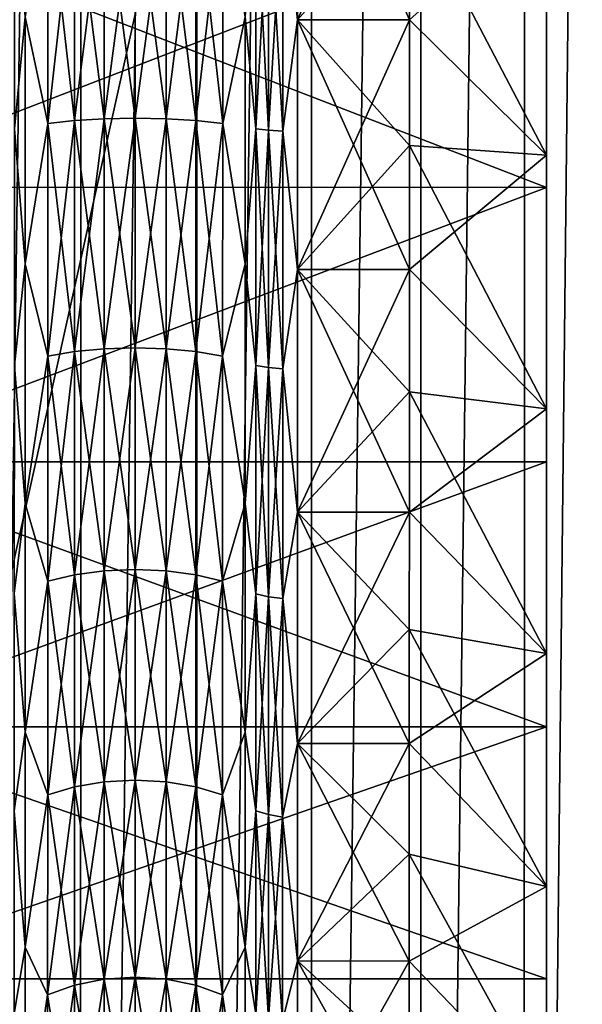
# Model space of a CAD drawing. Header units: metres. Extents: x -205 to 205, y -104 to 104.
# Tile 104 of 256: x -168 to -164, y -9 to -2. Entities that reach past the tile are written whole.
import ezdxf

# ---------------------------------------------------------------- set-up
doc = ezdxf.new("R2010")
doc.units = ezdxf.units.M
doc.layers.add('solid_01_2-CONSUMER_EHM_BOX_SW0001', color=7, linetype='CONTINUOUS')

msp = doc.modelspace()

# ---------------------------------------------------------------- linework, layer by layer
at = {"layer": 'solid_01_2-CONSUMER_EHM_BOX_SW0001'}
for points in [[(-200.010849, -74.958488), (-200.010773, 75.041512), (-0.010778, 75.04142)], [(-0.010849, -74.95858), (-200.010849, -74.958488), (-0.010778, 75.04142)], [(-173.512405, -37.4473, 108.5), (-88.501671, 37.540531, 108.5), (-173.501678, 37.5527, 108.5)], [(-173.512405, -37.4473, 108.5), (-88.512413, -37.459469, 108.5), (-88.501671, 37.540531, 108.5)], [(-163.784042, 32.229504, 63.099998), (-164.473282, -31.624537, 63.099998), (-164.464203, 31.727352, 63.099998)], [(-163.784042, 32.229504, 63.099998), (-163.793259, -32.126884, 63.099998), (-164.473282, -31.624537, 63.099998)], [(-164.464203, 31.727352, 63.099998), (-165.226944, -31.224806, 63.099998), (-165.217987, 31.327837, 63.099998)], [(-164.464203, 31.727352, 63.099998), (-164.473282, -31.624537, 63.099998), (-165.226944, -31.224806, 63.099998)], [(-165.217987, 31.327837, 63.099998), (-166.025009, -30.944571, 63.099998), (-166.016129, 31.047831, 63.099998)], [(-165.217987, 31.327837, 63.099998), (-165.226944, -31.224806, 63.099998), (-166.025009, -30.944571, 63.099998)], [(-166.016129, 31.047831, 63.099998), (-166.862091, -30.783798, 63.099998), (-166.853256, 30.887297, 63.099998)], [(-166.016129, 31.047831, 63.099998), (-166.025009, -30.944571, 63.099998), (-166.862091, -30.783798, 63.099998)], [(-167.699509, 30.854471, 63.099998), (-168.554428, -30.842594, 63.099998), (-168.545578, 30.946577, 63.099998)], [(-167.699509, 30.854471, 63.099998), (-167.708328, -30.750729, 63.099998), (-168.554428, -30.842594, 63.099998)], [(-166.853256, 30.887297, 63.099998), (-166.862091, -30.783798, 63.099998), (-167.708328, -30.750729, 63.099998)], [(-166.853256, 30.887297, 63.099998), (-167.708328, -30.750729, 63.099998), (-167.699509, 30.854471, 63.099998)], [(-162.804398, 18.551168, 6), (-171.004395, 18.552343, 6), (-171.009689, -18.447657, 6)], [(-162.804398, 18.551168, 6), (-171.009689, -18.447657, 6), (-162.809692, -18.44883, 6)], [(-164.30603, 7.062041, 8.247596), (-164.30777, -5.025198, 7.543641), (-164.30632, 5.127973, 7.543643)], [(-164.3069, 1.002058, 8.177666), (-164.30777, -5.025198, 7.543641), (-164.30603, 7.062041, 8.247596)], [(-164.308044, -6.959272, 40.752403), (-164.30632, 5.127966, 41.45636), (-164.30777, -5.025204, 41.456356)], [(-164.307175, -0.899289, 40.822334), (-164.30632, 5.127966, 41.45636), (-164.308044, -6.959272, 40.752403)], [(-164.30632, 5.127973, 7.543643), (-164.30777, -5.025198, 7.543641), (-164.30748, -3.022337, 7.068934)], [(-164.30777, -5.025204, 41.456356), (-164.30632, 5.127966, 41.45636), (-164.306595, 3.125105, 41.931065)], [(-164.30632, 5.127973, 7.543643), (-164.30748, -3.022337, 7.068934), (-164.306595, 3.125109, 7.068935)], [(-164.30777, -5.025204, 41.456356), (-164.306595, 3.125105, 41.931065), (-164.30748, -3.022341, 41.931065)], [(-164.306595, 3.125109, 7.068935), (-164.30748, -3.022337, 7.068934), (-164.30719, -0.977789, 6.829945)], [(-164.30748, -3.022341, 41.931065), (-164.306595, 3.125105, 41.931065), (-164.3069, 1.080558, 42.170055)], [(-164.30748, -3.022341, 41.931065), (-164.3069, 1.080558, 42.170055), (-164.30719, -0.977789, 42.170055)], [(-164.3069, 1.002058, 8.177666), (-164.307175, -0.899289, 8.177666), (-164.30777, -5.025198, 7.543641)], [(-166.230743, -0.840179, 39.812283), (-166.122772, 0.051644, 39.849998), (-166.123032, -1.798594, 39.738083)], [(-166.230743, -0.840179, 9.187718), (-166.123032, -1.798594, 9.261919), (-166.122772, 0.051644, 9.15)], [(-166.123032, -1.798594, 39.738083), (-166.122772, 0.051644, 39.849998), (-165.307312, -1.798713, 39.738079)], [(-165.307037, 0.051527, 9.15), (-166.122772, 0.051644, 9.15), (-166.123032, -1.798594, 9.261919)], [(-165.307175, -0.875284, 9.178005), (-165.307037, 0.051527, 9.15), (-166.123032, -1.798594, 9.261919)], [(-166.122772, 0.051644, 39.849998), (-165.307175, -0.875284, 39.821995), (-165.307312, -1.798713, 39.738079)], [(-168.187988, -0.834617, 39.721588), (-168.109558, -1.776924, 39.561954), (-168.188232, -2.595741, 39.515743)], [(-168.188232, -2.595741, 9.484258), (-168.109558, -1.776924, 9.438045), (-168.187988, -0.834617, 9.278412)], [(-168.109558, -1.776924, 39.561954), (-167.944427, -0.821168, 39.490089), (-167.944672, -2.555508, 39.287376)], [(-167.944672, -2.555508, 9.712626), (-167.944427, -0.821168, 9.50991), (-168.109558, -1.776924, 9.438045)], [(-167.749222, -0.814341, 9.627611), (-167.944427, -0.821168, 9.50991), (-167.944672, -2.555508, 9.712626)], [(-167.749481, -2.535063, 9.828734), (-167.749222, -0.814341, 9.627611), (-167.944672, -2.555508, 9.712626)], [(-167.749481, -2.535063, 39.171265), (-167.944672, -2.555508, 39.287376), (-167.944427, -0.821168, 39.490089)], [(-167.749222, -0.814341, 39.372391), (-167.749481, -2.535063, 39.171265), (-167.944427, -0.821168, 39.490089)], [(-167.533188, -0.810129, 9.700466), (-167.749222, -0.814341, 9.627611), (-167.749481, -2.535063, 9.828734)], [(-167.533432, -2.522421, 9.900604), (-167.533188, -0.810129, 9.700466), (-167.749481, -2.535063, 9.828734)], [(-167.533432, -2.522421, 39.099396), (-167.749481, -2.535063, 39.171265), (-167.749222, -0.814341, 39.372391)], [(-167.533188, -0.810129, 39.299534), (-167.533432, -2.522421, 39.099396), (-167.749222, -0.814341, 39.372391)], [(-167.306473, -0.80873, 9.725039), (-167.533188, -0.810129, 9.700466), (-167.533432, -2.522421, 9.900604)], [(-167.306717, -2.518179, 9.924845), (-167.306473, -0.80873, 9.725039), (-167.533432, -2.522421, 9.900604)], [(-167.306717, -2.518179, 39.075153), (-167.533432, -2.522421, 39.099396), (-167.533188, -0.810129, 39.299534)], [(-167.306473, -0.80873, 39.27496), (-167.306717, -2.518179, 39.075153), (-167.533188, -0.810129, 39.299534)], [(-167.080048, -2.522537, 39.099686), (-167.306717, -2.518179, 39.075153), (-167.306473, -0.80873, 39.27496)], [(-167.079803, -0.810211, 9.700171), (-167.306473, -0.80873, 9.725039), (-167.306717, -2.518179, 9.924845)], [(-167.080048, -2.522537, 9.900313), (-167.079803, -0.810211, 9.700171), (-167.306717, -2.518179, 9.924845)], [(-167.079803, -0.810211, 39.299828), (-167.080048, -2.522537, 39.099686), (-167.306473, -0.80873, 39.27496)], [(-166.864105, -2.53529, 39.171833), (-167.080048, -2.522537, 39.099686), (-167.079803, -0.810211, 39.299828)], [(-166.863861, -0.814501, 9.627034), (-167.079803, -0.810211, 9.700171), (-167.080048, -2.522537, 9.900313)], [(-166.864105, -2.53529, 9.828166), (-166.863861, -0.814501, 9.627034), (-167.080048, -2.522537, 9.900313)], [(-166.863861, -0.814501, 39.372967), (-166.864105, -2.53529, 39.171833), (-167.079803, -0.810211, 39.299828)], [(-166.669067, -2.555835, 39.288193), (-166.864105, -2.53529, 39.171833), (-166.863861, -0.814501, 39.372967)], [(-166.668823, -0.821399, 9.50908), (-166.863861, -0.814501, 9.627034), (-166.864105, -2.53529, 9.828166)], [(-166.669067, -2.555835, 9.711806), (-166.668823, -0.821399, 9.50908), (-166.864105, -2.53529, 9.828166)], [(-166.668823, -0.821399, 39.490921), (-166.669067, -2.555835, 39.288193), (-166.863861, -0.814501, 39.372967)], [(-166.669067, -2.555835, 9.711806), (-166.505051, -1.777154, 9.438045), (-166.668823, -0.821399, 9.50908)], [(-166.668823, -0.821399, 39.490921), (-166.505051, -1.777154, 39.561954), (-166.669067, -2.555835, 39.288193)], [(-166.426773, -2.59597, 9.484388), (-166.426529, -0.834861, 9.278544), (-166.505051, -1.777154, 9.438045)], [(-166.505051, -1.777154, 39.561954), (-166.426529, -0.834861, 39.721455), (-166.426773, -2.59597, 39.515614)], [(-166.333603, -0.838141, 9.222456), (-166.426529, -0.834861, 9.278544), (-166.426773, -2.59597, 9.484388)], [(-166.333847, -2.605739, 39.570942), (-166.426773, -2.59597, 39.515614), (-166.426529, -0.834861, 39.721455)], [(-166.333847, -2.605739, 9.429058), (-166.333603, -0.838141, 9.222456), (-166.426773, -2.59597, 9.484388)], [(-166.333603, -0.838141, 39.777546), (-166.333847, -2.605739, 39.570942), (-166.426529, -0.834861, 39.721455)], [(-166.230743, -0.840179, 9.187718), (-166.333603, -0.838141, 9.222456), (-166.333847, -2.605739, 9.429058)], [(-166.230988, -2.611796, 39.605209), (-166.333847, -2.605739, 39.570942), (-166.333603, -0.838141, 39.777546)], [(-166.230988, -2.611796, 9.394791), (-166.230743, -0.840179, 9.187718), (-166.333847, -2.605739, 9.429058)], [(-166.230743, -0.840179, 39.812283), (-166.230988, -2.611796, 39.605209), (-166.333603, -0.838141, 39.777546)], [(-166.230743, -0.840179, 39.812283), (-166.123032, -1.798594, 39.738083), (-166.230988, -2.611796, 39.605209)], [(-166.230988, -2.611796, 9.394791), (-166.123032, -1.798594, 9.261919), (-166.230743, -0.840179, 9.187718)], [(-165.307312, -1.798713, 9.261919), (-165.307175, -0.875284, 9.178005), (-166.123032, -1.798594, 9.261919)], [(-165.307312, -1.798713, 9.261919), (-164.307175, -0.899289, 8.177666), (-165.307175, -0.875284, 9.178005)], [(-165.307312, -1.798713, 39.738079), (-165.307175, -0.875284, 39.821995), (-164.307449, -2.78778, 40.601601)], [(-165.307312, -1.798713, 9.261919), (-164.307449, -2.78778, 8.3984), (-164.307175, -0.899289, 8.177666)], [(-165.307175, -0.875284, 39.821995), (-164.307175, -0.899289, 40.822334), (-164.307449, -2.78778, 40.601601)], [(-164.307175, -0.899289, 8.177666), (-164.308044, -6.959265, 8.247592), (-164.30777, -5.025198, 7.543641)], [(-164.307175, -0.899289, 8.177666), (-164.307449, -2.78778, 8.3984), (-164.308044, -6.959265, 8.247592)], [(-164.307449, -2.78778, 40.601601), (-164.307175, -0.899289, 40.822334), (-164.308044, -6.959272, 40.752403)], [(-164.30719, -0.977789, 42.170055), (-169.592041, -0.977023, 42.170055), (-169.592331, -3.021432, 41.931099)], [(-164.30748, -3.022337, 7.068934), (-169.592331, -3.021432, 7.068903), (-169.592041, -0.977023, 6.829946)], [(-164.30748, -3.022341, 41.931065), (-164.30719, -0.977789, 42.170055), (-169.592331, -3.021432, 41.931099)], [(-164.30719, -0.977789, 6.829945), (-164.30748, -3.022337, 7.068934), (-169.592041, -0.977023, 6.829946)], [(-168.188232, -2.595741, 39.515743), (-168.109558, -1.776924, 39.561954), (-168.109802, -3.579108, 39.231693)], [(-168.188232, -2.595741, 9.484258), (-168.109802, -3.579108, 9.768307), (-168.109558, -1.776924, 9.438045)], [(-168.109802, -3.579108, 39.231693), (-168.109558, -1.776924, 39.561954), (-167.944672, -2.555508, 39.287376)], [(-167.944672, -2.555508, 9.712626), (-168.109558, -1.776924, 9.438045), (-168.109802, -3.579108, 9.768307)], [(-166.669067, -2.555835, 9.711806), (-166.50531, -3.579337, 9.768307), (-166.505051, -1.777154, 9.438045)], [(-166.669067, -2.555835, 39.288193), (-166.505051, -1.777154, 39.561954), (-166.50531, -3.579337, 39.231693)], [(-166.426773, -2.59597, 9.484388), (-166.505051, -1.777154, 9.438045), (-166.50531, -3.579337, 9.768307)], [(-166.50531, -3.579337, 39.231693), (-166.505051, -1.777154, 39.561954), (-166.426773, -2.59597, 39.515614)], [(-166.230988, -2.611796, 39.605209), (-166.123032, -1.798594, 39.738083), (-166.123291, -3.621851, 39.403957)], [(-166.230988, -2.611796, 9.394791), (-166.123291, -3.621851, 9.596043), (-166.123032, -1.798594, 9.261919)], [(-166.123291, -3.621851, 39.403957), (-166.123032, -1.798594, 39.738083), (-165.307571, -3.621972, 39.403957)], [(-165.307312, -1.798713, 9.261919), (-166.123032, -1.798594, 9.261919), (-166.123291, -3.621851, 9.596043)], [(-165.307434, -2.71539, 9.401435), (-165.307312, -1.798713, 9.261919), (-166.123291, -3.621851, 9.596043)], [(-166.123032, -1.798594, 39.738083), (-165.307312, -1.798713, 39.738079), (-165.307434, -2.71539, 39.598564)], [(-166.123032, -1.798594, 39.738083), (-165.307434, -2.71539, 39.598564), (-165.307571, -3.621972, 39.403957)], [(-165.307434, -2.71539, 9.401435), (-164.307449, -2.78778, 8.3984), (-165.307312, -1.798713, 9.261919)], [(-165.307434, -2.71539, 39.598564), (-165.307312, -1.798713, 39.738079), (-164.307449, -2.78778, 40.601601)], [(-168.109802, -3.579108, 39.231693), (-167.944672, -2.555508, 39.287376), (-167.944916, -4.254587, 38.884686)], [(-167.944916, -4.254587, 10.115314), (-167.944672, -2.555508, 9.712626), (-168.109802, -3.579108, 9.768307)], [(-167.749481, -2.535063, 9.828734), (-167.944672, -2.555508, 9.712626), (-167.944916, -4.254587, 10.115314)], [(-167.74971, -4.220801, 10.228262), (-167.749481, -2.535063, 9.828734), (-167.944916, -4.254587, 10.115314)], [(-167.74971, -4.220801, 38.77174), (-167.944916, -4.254587, 38.884686), (-167.944672, -2.555508, 39.287376)], [(-167.749481, -2.535063, 39.171265), (-167.74971, -4.220801, 38.77174), (-167.944672, -2.555508, 39.287376)], [(-167.533432, -2.522421, 9.900604), (-167.749481, -2.535063, 9.828734), (-167.74971, -4.220801, 10.228262)], [(-167.533676, -4.199901, 10.298175), (-167.533432, -2.522421, 9.900604), (-167.74971, -4.220801, 10.228262)], [(-167.533676, -4.199901, 38.701824), (-167.74971, -4.220801, 38.77174), (-167.749481, -2.535063, 39.171265)], [(-167.533432, -2.522421, 39.099396), (-167.533676, -4.199901, 38.701824), (-167.749481, -2.535063, 39.171265)], [(-167.306717, -2.518179, 9.924845), (-167.533432, -2.522421, 9.900604), (-167.533676, -4.199901, 10.298175)], [(-167.306961, -4.192874, 10.321755), (-167.306717, -2.518179, 9.924845), (-167.533676, -4.199901, 10.298175)], [(-167.306961, -4.192874, 38.678246), (-167.533676, -4.199901, 38.701824), (-167.533432, -2.522421, 39.099396)], [(-167.306717, -2.518179, 39.075153), (-167.306961, -4.192874, 38.678246), (-167.533432, -2.522421, 39.099396)], [(-167.080292, -4.200051, 38.70211), (-167.306961, -4.192874, 38.678246), (-167.306717, -2.518179, 39.075153)], [(-167.080048, -2.522537, 9.900313), (-167.306717, -2.518179, 9.924845), (-167.306961, -4.192874, 10.321755)], [(-167.080292, -4.200051, 10.297892), (-167.080048, -2.522537, 9.900313), (-167.306961, -4.192874, 10.321755)], [(-167.080048, -2.522537, 39.099686), (-167.080292, -4.200051, 38.70211), (-167.306717, -2.518179, 39.075153)], [(-166.864349, -4.221093, 38.772293), (-167.080292, -4.200051, 38.70211), (-167.080048, -2.522537, 39.099686)], [(-166.864105, -2.53529, 9.828166), (-167.080048, -2.522537, 9.900313), (-167.080292, -4.200051, 10.297892)], [(-166.864349, -4.221093, 10.227709), (-166.864105, -2.53529, 9.828166), (-167.080292, -4.200051, 10.297892)], [(-166.864105, -2.53529, 39.171833), (-166.864349, -4.221093, 38.772293), (-167.080048, -2.522537, 39.099686)], [(-166.669312, -4.255008, 38.885483), (-166.864349, -4.221093, 38.772293), (-166.864105, -2.53529, 39.171833)], [(-166.669067, -2.555835, 9.711806), (-166.864105, -2.53529, 9.828166), (-166.864349, -4.221093, 10.227709)], [(-166.669312, -4.255008, 10.114517), (-166.669067, -2.555835, 9.711806), (-166.864349, -4.221093, 10.227709)], [(-166.669067, -2.555835, 39.288193), (-166.669312, -4.255008, 38.885483), (-166.864105, -2.53529, 39.171833)], [(-166.669312, -4.255008, 10.114517), (-166.50531, -3.579337, 9.768307), (-166.669067, -2.555835, 9.711806)], [(-166.669067, -2.555835, 39.288193), (-166.50531, -3.579337, 39.231693), (-166.669312, -4.255008, 38.885483)], [(-168.188232, -2.595741, 39.515743), (-168.109802, -3.579108, 39.231693), (-168.188477, -4.321059, 39.106834)], [(-168.188477, -4.321059, 9.893167), (-168.109802, -3.579108, 9.768307), (-168.188232, -2.595741, 9.484258)], [(-166.427017, -4.321273, 9.893292), (-166.426773, -2.59597, 9.484388), (-166.50531, -3.579337, 9.768307)], [(-166.50531, -3.579337, 39.231693), (-166.426773, -2.59597, 39.515614), (-166.427017, -4.321273, 39.106709)], [(-166.333847, -2.605739, 9.429058), (-166.426773, -2.59597, 9.484388), (-166.427017, -4.321273, 9.893292)], [(-166.334106, -4.3374, 39.16053), (-166.427017, -4.321273, 39.106709), (-166.426773, -2.59597, 39.515614)], [(-166.334106, -4.3374, 9.839469), (-166.333847, -2.605739, 9.429058), (-166.427017, -4.321273, 9.893292)], [(-166.333847, -2.605739, 39.570942), (-166.334106, -4.3374, 39.16053), (-166.426773, -2.59597, 39.515614)], [(-166.230988, -2.611796, 9.394791), (-166.333847, -2.605739, 9.429058), (-166.334106, -4.3374, 9.839469)], [(-166.231232, -4.347395, 39.193867), (-166.334106, -4.3374, 39.16053), (-166.333847, -2.605739, 39.570942)], [(-166.231232, -4.347395, 9.806135), (-166.230988, -2.611796, 9.394791), (-166.334106, -4.3374, 9.839469)], [(-166.230988, -2.611796, 39.605209), (-166.231232, -4.347395, 39.193867), (-166.333847, -2.605739, 39.570942)], [(-166.230988, -2.611796, 39.605209), (-166.123291, -3.621851, 39.403957), (-166.231232, -4.347395, 39.193867)], [(-166.231232, -4.347395, 9.806135), (-166.123291, -3.621851, 9.596043), (-166.230988, -2.611796, 9.394791)], [(-165.307571, -3.621972, 9.596045), (-165.307434, -2.71539, 9.401435), (-166.123291, -3.621851, 9.596043)], [(-165.307571, -3.621972, 9.596045), (-164.307449, -2.78778, 8.3984), (-165.307434, -2.71539, 9.401435)], [(-165.307571, -3.621972, 39.403957), (-165.307434, -2.71539, 39.598564), (-164.307709, -4.637874, 40.163116)], [(-165.307434, -2.71539, 39.598564), (-164.307449, -2.78778, 40.601601), (-164.307709, -4.637874, 40.163116)], [(-165.307571, -3.621972, 9.596045), (-164.307709, -4.637874, 8.836884), (-164.307449, -2.78778, 8.3984)], [(-164.307449, -2.78778, 40.601601), (-164.308044, -6.959272, 40.752403), (-164.308304, -8.798498, 39.828716)], [(-164.307709, -4.637874, 40.163116), (-164.307449, -2.78778, 40.601601), (-164.308304, -8.798498, 39.828716)], [(-164.307449, -2.78778, 8.3984), (-164.307709, -4.637874, 8.836884), (-164.308044, -6.959265, 8.247592)], [(-164.30748, -3.022341, 41.931065), (-169.592331, -3.021432, 41.931099), (-169.592621, -5.024276, 41.456413)], [(-164.30748, -3.022337, 7.068934), (-169.592621, -5.024276, 7.543586), (-169.592331, -3.021432, 7.068903)], [(-164.30748, -3.022337, 7.068934), (-164.30777, -5.025198, 7.543641), (-169.592621, -5.024276, 7.543586)], [(-164.30777, -5.025204, 41.456356), (-164.30748, -3.022341, 41.931065), (-169.592621, -5.024276, 41.456413)], [(-168.188477, -4.321059, 39.106834), (-168.109802, -3.579108, 39.231693), (-168.110062, -5.328342, 38.686611)], [(-168.188477, -4.321059, 9.893167), (-168.110062, -5.328342, 10.313391), (-168.109802, -3.579108, 9.768307)], [(-168.110062, -5.328342, 38.686611), (-168.109802, -3.579108, 39.231693), (-167.944916, -4.254587, 38.884686)], [(-167.944916, -4.254587, 10.115314), (-168.109802, -3.579108, 9.768307), (-168.110062, -5.328342, 10.313391)], [(-166.669312, -4.255008, 10.114517), (-166.505554, -5.328572, 10.313391), (-166.50531, -3.579337, 9.768307)], [(-166.669312, -4.255008, 38.885483), (-166.50531, -3.579337, 39.231693), (-166.505554, -5.328572, 38.686611)], [(-166.427017, -4.321273, 9.893292), (-166.50531, -3.579337, 9.768307), (-166.505554, -5.328572, 10.313391)], [(-166.505554, -5.328572, 38.686611), (-166.50531, -3.579337, 39.231693), (-166.427017, -4.321273, 39.106709)], [(-166.231232, -4.347395, 39.193867), (-166.123291, -3.621851, 39.403957), (-166.12355, -5.391541, 38.852501)], [(-166.231232, -4.347395, 9.806135), (-166.12355, -5.391541, 10.147501), (-166.123291, -3.621851, 9.596043)], [(-166.12355, -5.391541, 38.852501), (-166.123291, -3.621851, 39.403957), (-165.307816, -5.391663, 38.852497)], [(-165.307571, -3.621972, 9.596045), (-166.123291, -3.621851, 9.596043), (-166.12355, -5.391541, 10.147501)], [(-165.307693, -4.51515, 9.845037), (-165.307571, -3.621972, 9.596045), (-166.12355, -5.391541, 10.147501)], [(-166.123291, -3.621851, 39.403957), (-165.307571, -3.621972, 39.403957), (-165.307693, -4.51515, 39.154964)], [(-166.123291, -3.621851, 39.403957), (-165.307693, -4.51515, 39.154964), (-165.307816, -5.391663, 38.852497)], [(-165.307693, -4.51515, 9.845037), (-164.307709, -4.637874, 8.836884), (-165.307571, -3.621972, 9.596045)], [(-165.307693, -4.51515, 39.154964), (-165.307571, -3.621972, 39.403957), (-164.307709, -4.637874, 40.163116)], [(-167.74971, -4.220801, 10.228262), (-167.944916, -4.254587, 10.115314), (-167.945145, -5.895428, 10.712532)], [(-167.749954, -5.848758, 10.820789), (-167.74971, -4.220801, 10.228262), (-167.945145, -5.895428, 10.712532)], [(-167.74971, -4.220801, 38.77174), (-167.749954, -5.848758, 38.179211), (-167.944916, -4.254587, 38.884686)], [(-167.533676, -4.199901, 10.298175), (-167.74971, -4.220801, 10.228262), (-167.749954, -5.848758, 10.820789)], [(-167.533905, -5.819884, 10.8878), (-167.533676, -4.199901, 10.298175), (-167.749954, -5.848758, 10.820789)], [(-167.533905, -5.819884, 38.112202), (-167.749954, -5.848758, 38.179211), (-167.74971, -4.220801, 38.77174)], [(-167.533676, -4.199901, 38.701824), (-167.533905, -5.819884, 38.112202), (-167.74971, -4.220801, 38.77174)], [(-167.306961, -4.192874, 10.321755), (-167.533676, -4.199901, 10.298175), (-167.533905, -5.819884, 10.8878)], [(-167.30719, -5.810167, 10.910401), (-167.306961, -4.192874, 10.321755), (-167.533905, -5.819884, 10.8878)], [(-167.30719, -5.810167, 38.0896), (-167.533905, -5.819884, 38.112202), (-167.533676, -4.199901, 38.701824)], [(-167.306961, -4.192874, 38.678246), (-167.30719, -5.810167, 38.0896), (-167.533676, -4.199901, 38.701824)], [(-167.080521, -5.820066, 38.112473), (-167.30719, -5.810167, 38.0896), (-167.306961, -4.192874, 38.678246)], [(-167.080292, -4.200051, 10.297892), (-167.306961, -4.192874, 10.321755), (-167.30719, -5.810167, 10.910401)], [(-167.080521, -5.820066, 10.887528), (-167.080292, -4.200051, 10.297892), (-167.30719, -5.810167, 10.910401)], [(-167.080292, -4.200051, 38.70211), (-167.080521, -5.820066, 38.112473), (-167.306961, -4.192874, 38.678246)], [(-166.864578, -5.849113, 38.179741), (-167.080521, -5.820066, 38.112473), (-167.080292, -4.200051, 38.70211)], [(-166.864349, -4.221093, 10.227709), (-167.080292, -4.200051, 10.297892), (-167.080521, -5.820066, 10.887528)], [(-166.864578, -5.849113, 10.820259), (-166.864349, -4.221093, 10.227709), (-167.080521, -5.820066, 10.887528)], [(-166.864349, -4.221093, 38.772293), (-166.864578, -5.849113, 38.179741), (-167.080292, -4.200051, 38.70211)], [(-166.66954, -5.89594, 38.288231), (-166.864578, -5.849113, 38.179741), (-166.864349, -4.221093, 38.772293)], [(-166.669312, -4.255008, 10.114517), (-166.864349, -4.221093, 10.227709), (-166.864578, -5.849113, 10.820259)], [(-166.669312, -4.255008, 38.885483), (-166.66954, -5.89594, 38.288231), (-166.864349, -4.221093, 38.772293)], [(-168.110062, -5.328342, 38.686611), (-167.944916, -4.254587, 38.884686), (-167.945145, -5.895428, 38.287468)], [(-167.945145, -5.895428, 10.712532), (-167.944916, -4.254587, 10.115314), (-168.110062, -5.328342, 10.313391)], [(-167.749954, -5.848758, 38.179211), (-167.945145, -5.895428, 38.287468), (-167.944916, -4.254587, 38.884686)], [(-166.66954, -5.89594, 10.711768), (-166.669312, -4.255008, 10.114517), (-166.864578, -5.849113, 10.820259)], [(-166.66954, -5.89594, 10.711768), (-166.505554, -5.328572, 10.313391), (-166.669312, -4.255008, 10.114517)], [(-166.669312, -4.255008, 38.885483), (-166.505554, -5.328572, 38.686611), (-166.66954, -5.89594, 38.288231)], [(-168.188477, -4.321059, 39.106834), (-168.110062, -5.328342, 38.686611), (-168.188721, -5.98724, 38.500393)], [(-168.188721, -5.98724, 10.499606), (-168.110062, -5.328342, 10.313391), (-168.188477, -4.321059, 9.893167)], [(-166.427261, -5.98744, 10.499727), (-166.427017, -4.321273, 9.893292), (-166.505554, -5.328572, 10.313391)], [(-166.505554, -5.328572, 38.686611), (-166.427017, -4.321273, 39.106709), (-166.427261, -5.98744, 38.500271)], [(-166.334106, -4.3374, 9.839469), (-166.427017, -4.321273, 9.893292), (-166.427261, -5.98744, 10.499727)], [(-166.334335, -6.009706, 38.551861), (-166.427261, -5.98744, 38.500271), (-166.427017, -4.321273, 39.106709)], [(-166.334335, -6.009706, 10.448139), (-166.334106, -4.3374, 9.839469), (-166.427261, -5.98744, 10.499727)], [(-166.334106, -4.3374, 39.16053), (-166.334335, -6.009706, 38.551861), (-166.427017, -4.321273, 39.106709)], [(-166.231232, -4.347395, 9.806135), (-166.334106, -4.3374, 9.839469), (-166.334335, -6.009706, 10.448139)], [(-166.231476, -6.023504, 38.583813), (-166.334335, -6.009706, 38.551861), (-166.334106, -4.3374, 39.16053)], [(-166.231476, -6.023504, 10.416188), (-166.231232, -4.347395, 9.806135), (-166.334335, -6.009706, 10.448139)], [(-166.231232, -4.347395, 39.193867), (-166.231476, -6.023504, 38.583813), (-166.334106, -4.3374, 39.16053)], [(-166.231232, -4.347395, 39.193867), (-166.12355, -5.391541, 38.852501), (-166.231476, -6.023504, 38.583813)], [(-166.231476, -6.023504, 10.416188), (-166.12355, -5.391541, 10.147501), (-166.231232, -4.347395, 9.806135)], [(-165.307816, -5.391663, 10.147503), (-165.307693, -4.51515, 9.845037), (-166.12355, -5.391541, 10.147501)], [(-165.307816, -5.391663, 10.147503), (-164.307709, -4.637874, 8.836884), (-165.307693, -4.51515, 9.845037)], [(-165.307816, -5.391663, 38.852497), (-165.307693, -4.51515, 39.154964), (-164.307968, -6.424553, 39.512814)], [(-165.307693, -4.51515, 39.154964), (-164.307709, -4.637874, 40.163116), (-164.307968, -6.424553, 39.512814)], [(-165.307816, -5.391663, 10.147503), (-164.307968, -6.424553, 9.487185), (-164.307709, -4.637874, 8.836884)], [(-164.307709, -4.637874, 8.836884), (-164.308304, -8.798488, 9.171276), (-164.308044, -6.959265, 8.247592)], [(-164.307709, -4.637874, 8.836884), (-164.307968, -6.424553, 9.487185), (-164.308304, -8.798488, 9.171276)], [(-164.307968, -6.424553, 39.512814), (-164.307709, -4.637874, 40.163116), (-164.308304, -8.798498, 39.828716)], [(-164.30777, -5.025204, 41.456356), (-169.592621, -5.024276, 41.456413), (-169.592896, -6.958471, 40.752426)], [(-164.308044, -6.959265, 8.247592), (-169.592896, -6.958471, 8.247575), (-169.592621, -5.024276, 7.543586)], [(-164.308044, -6.959272, 40.752403), (-164.30777, -5.025204, 41.456356), (-169.592896, -6.958471, 40.752426)], [(-164.30777, -5.025198, 7.543641), (-164.308044, -6.959265, 8.247592), (-169.592621, -5.024276, 7.543586)], [(-168.188721, -5.98724, 38.500393), (-168.110062, -5.328342, 38.686611), (-168.110291, -6.999121, 37.934654)], [(-168.188721, -5.98724, 10.499606), (-168.110291, -6.999121, 11.065347), (-168.110062, -5.328342, 10.313391)], [(-168.110291, -6.999121, 37.934654), (-168.110062, -5.328342, 38.686611), (-167.945145, -5.895428, 38.287468)], [(-167.945145, -5.895428, 10.712532), (-168.110062, -5.328342, 10.313391), (-168.110291, -6.999121, 11.065347)], [(-166.66954, -5.89594, 10.711768), (-166.505798, -6.999351, 11.065347), (-166.505554, -5.328572, 10.313391)], [(-166.66954, -5.89594, 38.288231), (-166.505554, -5.328572, 38.686611), (-166.505798, -6.999351, 37.934654)], [(-166.427261, -5.98744, 10.499727), (-166.505554, -5.328572, 10.313391), (-166.505798, -6.999351, 11.065347)], [(-166.505798, -6.999351, 37.934654), (-166.505554, -5.328572, 38.686611), (-166.427261, -5.98744, 38.500271)], [(-166.231476, -6.023504, 38.583813), (-166.12355, -5.391541, 38.852501), (-166.123795, -7.081856, 38.091751)], [(-166.231476, -6.023504, 10.416188), (-166.123795, -7.081856, 10.90825), (-166.12355, -5.391541, 10.147501)], [(-166.123795, -7.081856, 38.091751), (-166.12355, -5.391541, 38.852501), (-165.30806, -7.08198, 38.091747)], [(-165.307816, -5.391663, 10.147503), (-166.12355, -5.391541, 10.147501), (-166.123795, -7.081856, 10.90825)], [(-165.307938, -6.248315, 10.50234), (-165.307816, -5.391663, 10.147503), (-166.123795, -7.081856, 10.90825)], [(-166.12355, -5.391541, 38.852501), (-165.307816, -5.391663, 38.852497), (-165.307938, -6.248315, 38.497662)], [(-166.12355, -5.391541, 38.852501), (-165.307938, -6.248315, 38.497662), (-165.30806, -7.08198, 38.091747)], [(-165.307938, -6.248315, 10.50234), (-164.307968, -6.424553, 9.487185), (-165.307816, -5.391663, 10.147503)], [(-165.307938, -6.248315, 38.497662), (-165.307816, -5.391663, 38.852497), (-164.307968, -6.424553, 39.512814)], [(-167.533905, -5.819884, 10.8878), (-167.749954, -5.848758, 10.820789), (-167.750168, -7.39692, 11.598306)], [(-167.534119, -7.360461, 11.661507), (-167.533905, -5.819884, 10.8878), (-167.750168, -7.39692, 11.598306)], [(-167.533905, -5.819884, 38.112202), (-167.534119, -7.360461, 37.338493), (-167.749954, -5.848758, 38.179211)], [(-167.30719, -5.810167, 10.910401), (-167.533905, -5.819884, 10.8878), (-167.534119, -7.360461, 11.661507)], [(-167.307419, -7.348186, 11.682824), (-167.30719, -5.810167, 10.910401), (-167.534119, -7.360461, 11.661507)], [(-167.307419, -7.348186, 37.317177), (-167.534119, -7.360461, 37.338493), (-167.533905, -5.819884, 38.112202)], [(-167.30719, -5.810167, 38.0896), (-167.307419, -7.348186, 37.317177), (-167.533905, -5.819884, 38.112202)], [(-167.08075, -7.360674, 37.338749), (-167.307419, -7.348186, 37.317177), (-167.30719, -5.810167, 38.0896)], [(-167.080521, -5.820066, 10.887528), (-167.30719, -5.810167, 10.910401), (-167.307419, -7.348186, 11.682824)], [(-167.08075, -7.360674, 11.661251), (-167.080521, -5.820066, 10.887528), (-167.307419, -7.348186, 11.682824)], [(-167.080521, -5.820066, 38.112473), (-167.08075, -7.360674, 37.338749), (-167.30719, -5.810167, 38.0896)], [(-166.864792, -7.397335, 37.402195), (-167.08075, -7.360674, 37.338749), (-167.080521, -5.820066, 38.112473)], [(-166.864578, -5.849113, 10.820259), (-167.080521, -5.820066, 10.887528), (-167.08075, -7.360674, 11.661251)], [(-166.864578, -5.849113, 38.179741), (-166.864792, -7.397335, 37.402195), (-167.080521, -5.820066, 38.112473)], [(-167.749954, -5.848758, 10.820789), (-167.945145, -5.895428, 10.712532), (-167.945374, -7.455842, 11.496201)], [(-167.750168, -7.39692, 11.598306), (-167.749954, -5.848758, 10.820789), (-167.945374, -7.455842, 11.496201)], [(-167.749954, -5.848758, 38.179211), (-167.750168, -7.39692, 37.401695), (-167.945145, -5.895428, 38.287468)], [(-167.534119, -7.360461, 37.338493), (-167.750168, -7.39692, 37.401695), (-167.749954, -5.848758, 38.179211)], [(-166.864792, -7.397335, 11.597806), (-166.864578, -5.849113, 10.820259), (-167.08075, -7.360674, 11.661251)], [(-166.669769, -7.45644, 37.50452), (-166.864792, -7.397335, 37.402195), (-166.864578, -5.849113, 38.179741)], [(-166.66954, -5.89594, 10.711768), (-166.864578, -5.849113, 10.820259), (-166.864792, -7.397335, 11.597806)], [(-166.66954, -5.89594, 38.288231), (-166.669769, -7.45644, 37.50452), (-166.864578, -5.849113, 38.179741)], [(-168.110291, -6.999121, 37.934654), (-167.945145, -5.895428, 38.287468), (-167.945374, -7.455842, 37.503799)], [(-167.945374, -7.455842, 11.496201), (-167.945145, -5.895428, 10.712532), (-168.110291, -6.999121, 11.065347)], [(-167.750168, -7.39692, 37.401695), (-167.945374, -7.455842, 37.503799), (-167.945145, -5.895428, 38.287468)], [(-166.669769, -7.45644, 11.495481), (-166.66954, -5.89594, 10.711768), (-166.864792, -7.397335, 11.597806)], [(-166.669769, -7.45644, 11.495481), (-166.505798, -6.999351, 11.065347), (-166.66954, -5.89594, 10.711768)], [(-166.66954, -5.89594, 38.288231), (-166.505798, -6.999351, 37.934654), (-166.669769, -7.45644, 37.50452)], [(-168.188721, -5.98724, 38.500393), (-168.110291, -6.999121, 37.934654), (-168.18895, -7.571752, 37.70462)], [(-168.18895, -7.571752, 11.295379), (-168.110291, -6.999121, 11.065347), (-168.188721, -5.98724, 10.499606)], [(-166.42749, -7.571938, 11.295492), (-166.427261, -5.98744, 10.499727), (-166.505798, -6.999351, 11.065347)], [(-166.505798, -6.999351, 37.934654), (-166.427261, -5.98744, 38.500271), (-166.42749, -7.571938, 37.704506)], [(-166.334335, -6.009706, 10.448139), (-166.427261, -5.98744, 10.499727), (-166.42749, -7.571938, 11.295492)], [(-166.334564, -7.600043, 37.753162), (-166.42749, -7.571938, 37.704506), (-166.427261, -5.98744, 38.500271)], [(-166.334564, -7.600043, 11.246837), (-166.334335, -6.009706, 10.448139), (-166.42749, -7.571938, 11.295492)], [(-166.334335, -6.009706, 38.551861), (-166.334564, -7.600043, 37.753162), (-166.427261, -5.98744, 38.500271)], [(-166.231476, -6.023504, 10.416188), (-166.334335, -6.009706, 10.448139), (-166.334564, -7.600043, 11.246837)], [(-166.231705, -7.617456, 37.783298), (-166.334564, -7.600043, 37.753162), (-166.334335, -6.009706, 38.551861)], [(-166.231705, -7.617456, 11.216702), (-166.231476, -6.023504, 10.416188), (-166.334564, -7.600043, 11.246837)], [(-166.231476, -6.023504, 38.583813), (-166.231705, -7.617456, 37.783298), (-166.334335, -6.009706, 38.551861)], [(-166.231476, -6.023504, 38.583813), (-166.123795, -7.081856, 38.091751), (-166.231705, -7.617456, 37.783298)], [(-166.231705, -7.617456, 11.216702), (-166.123795, -7.081856, 10.90825), (-166.231476, -6.023504, 10.416188)], [(-165.30806, -7.08198, 10.908254), (-165.307938, -6.248315, 10.50234), (-166.123795, -7.081856, 10.90825)], [(-165.30806, -7.08198, 10.908254), (-164.307968, -6.424553, 9.487185), (-165.307938, -6.248315, 10.50234)], [(-165.30806, -7.08198, 38.091747), (-165.307938, -6.248315, 38.497662), (-164.308212, -8.123654, 38.659489)], [(-165.307938, -6.248315, 38.497662), (-164.307968, -6.424553, 39.512814), (-164.308212, -8.123654, 38.659489)], [(-165.30806, -7.08198, 10.908254), (-164.308212, -8.123654, 10.34051), (-164.307968, -6.424553, 9.487185)], [(-164.307968, -6.424553, 9.487185), (-164.308548, -10.518146, 10.30229), (-164.308304, -8.798488, 9.171276)], [(-164.307968, -6.424553, 9.487185), (-164.308212, -8.123654, 10.34051), (-164.308548, -10.518146, 10.30229)], [(-164.307968, -6.424553, 39.512814), (-164.308304, -8.798498, 39.828716), (-164.308548, -10.518161, 38.697697)], [(-164.308212, -8.123654, 38.659489), (-164.307968, -6.424553, 39.512814), (-164.308548, -10.518161, 38.697697)], [(-164.308044, -6.959272, 40.752403), (-169.592896, -6.958471, 40.752426), (-169.593155, -8.797859, 39.828651)], [(-164.308304, -8.798488, 9.171276), (-169.593155, -8.797859, 9.17135), (-169.592896, -6.958471, 8.247575)], [(-164.308304, -8.798498, 39.828716), (-164.308044, -6.959272, 40.752403), (-169.593155, -8.797859, 39.828651)], [(-164.308044, -6.959265, 8.247592), (-164.308304, -8.798488, 9.171276), (-169.592896, -6.958471, 8.247575)], [(-168.18895, -7.571752, 37.70462), (-168.110291, -6.999121, 37.934654), (-168.110519, -8.56708, 36.98679)], [(-168.18895, -7.571752, 11.295379), (-168.110519, -8.56708, 12.013211), (-168.110291, -6.999121, 11.065347)], [(-168.110519, -8.56708, 36.98679), (-168.110291, -6.999121, 37.934654), (-167.945374, -7.455842, 37.503799)], [(-167.945374, -7.455842, 11.496201), (-168.110291, -6.999121, 11.065347), (-168.110519, -8.56708, 12.013211)], [(-166.669769, -7.45644, 11.495481), (-166.506027, -8.567309, 12.013211), (-166.505798, -6.999351, 11.065347)], [(-166.669769, -7.45644, 37.50452), (-166.505798, -6.999351, 37.934654), (-166.506027, -8.567309, 36.98679)], [(-166.42749, -7.571938, 11.295492), (-166.505798, -6.999351, 11.065347), (-166.506027, -8.567309, 12.013211)], [(-166.506027, -8.567309, 36.98679), (-166.505798, -6.999351, 37.934654), (-166.42749, -7.571938, 37.704506)], [(-166.231705, -7.617456, 37.783298), (-166.123795, -7.081856, 38.091751), (-166.124023, -8.66815, 37.132801)], [(-166.231705, -7.617456, 11.216702), (-166.124023, -8.66815, 11.867198), (-166.123795, -7.081856, 10.90825)], [(-166.124023, -8.66815, 37.132801), (-166.123795, -7.081856, 38.091751), (-165.308289, -8.668274, 37.132797)], [(-165.30806, -7.08198, 10.908254), (-166.123795, -7.081856, 10.90825), (-166.124023, -8.66815, 11.867198)], [(-165.308182, -7.889616, 11.363762), (-165.30806, -7.08198, 10.908254), (-166.124023, -8.66815, 11.867198)], [(-166.123795, -7.081856, 38.091751), (-165.30806, -7.08198, 38.091747), (-165.308182, -7.889616, 37.636238)], [(-166.123795, -7.081856, 38.091751), (-165.308182, -7.889616, 37.636238), (-165.308289, -8.668274, 37.132797)], [(-165.308182, -7.889616, 11.363762), (-164.308212, -8.123654, 10.34051), (-165.30806, -7.08198, 10.908254)], [(-165.308182, -7.889616, 37.636238), (-165.30806, -7.08198, 38.091747), (-164.308212, -8.123654, 38.659489)], [(-167.750168, -7.39692, 11.598306), (-167.945374, -7.455842, 11.496201), (-167.945587, -8.914726, 12.455724)], [(-167.750381, -8.844349, 12.550295), (-167.750168, -7.39692, 11.598306), (-167.945587, -8.914726, 12.455724)], [(-167.750168, -7.39692, 37.401695), (-167.750381, -8.844349, 36.449707), (-167.945374, -7.455842, 37.503799)], [(-167.534119, -7.360461, 11.661507), (-167.750168, -7.39692, 11.598306), (-167.750381, -8.844349, 12.550295)], [(-167.534332, -8.8008, 12.608832), (-167.534119, -7.360461, 11.661507), (-167.750381, -8.844349, 12.550295)], [(-167.534332, -8.8008, 36.391167), (-167.750381, -8.844349, 36.449707), (-167.750168, -7.39692, 37.401695)], [(-167.534119, -7.360461, 37.338493), (-167.534332, -8.8008, 36.391167), (-167.750168, -7.39692, 37.401695)], [(-167.307419, -7.348186, 11.682824), (-167.534119, -7.360461, 11.661507), (-167.534332, -8.8008, 12.608832)], [(-167.307617, -8.786134, 12.628576), (-167.307419, -7.348186, 11.682824), (-167.534332, -8.8008, 12.608832)], [(-167.307617, -8.786134, 36.371422), (-167.534332, -8.8008, 36.391167), (-167.534119, -7.360461, 37.338493)], [(-167.307419, -7.348186, 37.317177), (-167.307617, -8.786134, 36.371422), (-167.534119, -7.360461, 37.338493)], [(-167.080948, -8.801042, 36.391403), (-167.307617, -8.786134, 36.371422), (-167.307419, -7.348186, 37.317177)], [(-167.08075, -7.360674, 11.661251), (-167.307419, -7.348186, 11.682824), (-167.307617, -8.786134, 12.628576)], [(-167.080948, -8.801042, 12.608596), (-167.08075, -7.360674, 11.661251), (-167.307617, -8.786134, 12.628576)], [(-167.08075, -7.360674, 37.338749), (-167.080948, -8.801042, 36.391403), (-167.307419, -7.348186, 37.317177)], [(-166.865005, -8.84482, 36.450169), (-167.080948, -8.801042, 36.391403), (-167.08075, -7.360674, 37.338749)], [(-166.864792, -7.397335, 11.597806), (-167.08075, -7.360674, 11.661251), (-167.080948, -8.801042, 12.608596)], [(-166.865005, -8.84482, 12.549831), (-166.864792, -7.397335, 11.597806), (-167.080948, -8.801042, 12.608596)], [(-166.864792, -7.397335, 37.402195), (-166.865005, -8.84482, 36.450169), (-167.08075, -7.360674, 37.338749)], [(-166.669983, -8.915405, 36.544945), (-166.865005, -8.84482, 36.450169), (-166.864792, -7.397335, 37.402195)], [(-166.669769, -7.45644, 11.495481), (-166.864792, -7.397335, 11.597806), (-166.865005, -8.84482, 12.549831)], [(-166.669769, -7.45644, 37.50452), (-166.669983, -8.915405, 36.544945), (-166.864792, -7.397335, 37.402195)], [(-168.110519, -8.56708, 36.98679), (-167.945374, -7.455842, 37.503799), (-167.945587, -8.914726, 36.544277)], [(-167.945587, -8.914726, 12.455724), (-167.945374, -7.455842, 11.496201), (-168.110519, -8.56708, 12.013211)], [(-167.750381, -8.844349, 36.449707), (-167.945587, -8.914726, 36.544277), (-167.945374, -7.455842, 37.503799)], [(-166.669983, -8.915405, 12.455057), (-166.669769, -7.45644, 11.495481), (-166.865005, -8.84482, 12.549831)], [(-166.669983, -8.915405, 12.455057), (-166.506027, -8.567309, 12.013211), (-166.669769, -7.45644, 11.495481)], [(-166.669769, -7.45644, 37.50452), (-166.506027, -8.567309, 36.98679), (-166.669983, -8.915405, 36.544945)], [(-168.18895, -7.571752, 37.70462), (-168.110519, -8.56708, 36.98679), (-168.189163, -9.053166, 36.730282)], [(-168.189163, -9.053166, 12.26972), (-168.110519, -8.56708, 12.013211), (-168.18895, -7.571752, 11.295379)], [(-166.427704, -9.05334, 12.269826), (-166.42749, -7.571938, 11.295492), (-166.506027, -8.567309, 12.013211)], [(-166.506027, -8.567309, 36.98679), (-166.42749, -7.571938, 37.704506), (-166.427704, -9.05334, 36.730175)], [(-166.334564, -7.600043, 11.246837), (-166.42749, -7.571938, 11.295492), (-166.427704, -9.05334, 12.269826)], [(-166.334778, -9.086904, 36.775242), (-166.427704, -9.05334, 36.730175), (-166.42749, -7.571938, 37.704506)], [(-166.334778, -9.086904, 12.224759), (-166.334564, -7.600043, 11.246837), (-166.427704, -9.05334, 12.269826)], [(-166.334564, -7.600043, 37.753162), (-166.334778, -9.086904, 36.775242), (-166.42749, -7.571938, 37.704506)], [(-166.231705, -7.617456, 11.216702), (-166.334564, -7.600043, 11.246837), (-166.334778, -9.086904, 12.224759)], [(-166.231918, -9.107697, 36.80315), (-166.334778, -9.086904, 36.775242), (-166.334564, -7.600043, 37.753162)], [(-166.231705, -7.617456, 37.783298), (-166.231918, -9.107697, 36.80315), (-166.334564, -7.600043, 37.753162)], [(-166.231918, -9.107697, 12.196849), (-166.231705, -7.617456, 11.216702), (-166.334778, -9.086904, 12.224759)], [(-166.231705, -7.617456, 37.783298), (-166.124023, -8.66815, 37.132801), (-166.231918, -9.107697, 36.80315)], [(-166.231918, -9.107697, 12.196849), (-166.124023, -8.66815, 11.867198), (-166.231705, -7.617456, 11.216702)], [(-165.308289, -8.668274, 11.867203), (-165.308182, -7.889616, 11.363762), (-166.124023, -8.66815, 11.867198)], [(-165.308289, -8.668274, 11.867203), (-164.308212, -8.123654, 10.34051), (-165.308182, -7.889616, 11.363762)], [(-165.308289, -8.668274, 37.132797), (-165.308182, -7.889616, 37.636238), (-164.308441, -9.7122, 37.614681)], [(-165.308182, -7.889616, 37.636238), (-164.308212, -8.123654, 38.659489), (-164.308441, -9.7122, 37.614681)], [(-165.308289, -8.668274, 11.867203), (-164.308441, -9.7122, 11.38532), (-164.308212, -8.123654, 10.34051)], [(-164.308212, -8.123654, 38.659489), (-164.308548, -10.518161, 38.697697), (-164.308777, -12.095091, 37.374516)], [(-164.308441, -9.7122, 37.614681), (-164.308212, -8.123654, 38.659489), (-164.308777, -12.095091, 37.374516)], [(-164.308212, -8.123654, 10.34051), (-164.308441, -9.7122, 11.38532), (-164.308548, -10.518146, 10.30229)], [(-168.189163, -9.053166, 36.730282), (-168.110519, -8.56708, 36.98679), (-168.110733, -10.009354, 35.856838)], [(-168.189163, -9.053166, 12.26972), (-168.110733, -10.009354, 13.14316), (-168.110519, -8.56708, 12.013211)], [(-168.110733, -10.009354, 35.856838), (-168.110519, -8.56708, 36.98679), (-167.945587, -8.914726, 36.544277)], [(-167.945587, -8.914726, 12.455724), (-168.110519, -8.56708, 12.013211), (-168.110733, -10.009354, 13.14316)], [(-166.669983, -8.915405, 12.455057), (-166.506226, -10.009583, 13.14316), (-166.506027, -8.567309, 12.013211)], [(-166.669983, -8.915405, 36.544945), (-166.506027, -8.567309, 36.98679), (-166.506226, -10.009583, 35.856838)], [(-166.427704, -9.05334, 12.269826), (-166.506027, -8.567309, 12.013211), (-166.506226, -10.009583, 13.14316)], [(-166.506226, -10.009583, 35.856838), (-166.506027, -8.567309, 36.98679), (-166.427704, -9.05334, 36.730175)], [(-166.231918, -9.107697, 36.80315), (-166.124023, -8.66815, 37.132801), (-166.124222, -10.127289, 35.989639)], [(-166.231918, -9.107697, 12.196849), (-166.124222, -10.127289, 13.01036), (-166.124023, -8.66815, 11.867198)], [(-166.124222, -10.127289, 35.989639), (-166.124023, -8.66815, 37.132801), (-165.308502, -10.127413, 35.989632)], [(-165.308289, -8.668274, 11.867203), (-166.124023, -8.66815, 11.867198), (-166.124222, -10.127289, 13.01036)], [(-165.308395, -9.415115, 12.416739), (-165.308289, -8.668274, 11.867203), (-166.124222, -10.127289, 13.01036)], [(-166.124023, -8.66815, 37.132801), (-165.308289, -8.668274, 37.132797), (-165.308395, -9.415115, 36.58326)], [(-166.124023, -8.66815, 37.132801), (-165.308395, -9.415115, 36.58326), (-165.308502, -10.127413, 35.989632)], [(-165.308395, -9.415115, 12.416739), (-164.308441, -9.7122, 11.38532), (-165.308289, -8.668274, 11.867203)], [(-165.308395, -9.415115, 36.58326), (-165.308289, -8.668274, 37.132797), (-164.308441, -9.7122, 37.614681)], [(-164.308548, -10.518161, 38.697697), (-169.593155, -8.797859, 39.828651), (-169.593399, -10.517566, 38.697582)], [(-164.308548, -10.518146, 10.30229), (-169.593399, -10.517566, 10.30242), (-169.593155, -8.797859, 9.17135)], [(-164.308548, -10.518161, 38.697697), (-164.308304, -8.798498, 39.828716), (-169.593155, -8.797859, 39.828651)], [(-164.308304, -8.798488, 9.171276), (-164.308548, -10.518146, 10.30229), (-169.593155, -8.797859, 9.17135)], [(-167.534332, -8.8008, 12.608832), (-167.750381, -8.844349, 12.550295), (-167.750565, -10.171472, 13.663883)], [(-167.534515, -10.121422, 13.716966), (-167.534332, -8.8008, 12.608832), (-167.750565, -10.171472, 13.663883)], [(-167.534332, -8.8008, 36.391167), (-167.534515, -10.121422, 35.283035), (-167.750381, -8.844349, 36.449707)], [(-167.307617, -8.786134, 12.628576), (-167.534332, -8.8008, 12.608832), (-167.534515, -10.121422, 13.716966)], [(-167.307816, -10.104563, 13.73487), (-167.307617, -8.786134, 12.628576), (-167.534515, -10.121422, 13.716966)], [(-167.307816, -10.104563, 35.265129), (-167.534515, -10.121422, 35.283035), (-167.534332, -8.8008, 36.391167)], [(-167.307617, -8.786134, 36.371422), (-167.307816, -10.104563, 35.265129), (-167.534332, -8.8008, 36.391167)], [(-167.081131, -10.12169, 35.283249), (-167.307816, -10.104563, 35.265129), (-167.307617, -8.786134, 36.371422)], [(-167.080948, -8.801042, 12.608596), (-167.307617, -8.786134, 12.628576), (-167.307816, -10.104563, 13.73487)], [(-167.081131, -10.12169, 13.716751), (-167.080948, -8.801042, 12.608596), (-167.307816, -10.104563, 13.73487)], [(-167.080948, -8.801042, 36.391403), (-167.081131, -10.12169, 35.283249), (-167.307617, -8.786134, 36.371422)], [(-166.865204, -10.171995, 35.336536), (-167.081131, -10.12169, 35.283249), (-167.080948, -8.801042, 36.391403)], [(-166.865005, -8.84482, 12.549831), (-167.080948, -8.801042, 12.608596), (-167.081131, -10.12169, 13.716751)], [(-166.865005, -8.84482, 36.450169), (-166.865204, -10.171995, 35.336536), (-167.080948, -8.801042, 36.391403)], [(-167.750381, -8.844349, 12.550295), (-167.945587, -8.914726, 12.455724), (-167.94577, -10.252352, 13.578126)], [(-167.750565, -10.171472, 13.663883), (-167.750381, -8.844349, 12.550295), (-167.94577, -10.252352, 13.578126)], [(-167.750381, -8.844349, 36.449707), (-167.750565, -10.171472, 35.336117), (-167.945587, -8.914726, 36.544277)], [(-167.534515, -10.121422, 35.283035), (-167.750565, -10.171472, 35.336117), (-167.750381, -8.844349, 36.449707)], [(-166.865204, -10.171995, 13.663464), (-166.865005, -8.84482, 12.549831), (-167.081131, -10.12169, 13.716751)], [(-166.670166, -10.253105, 35.422478), (-166.865204, -10.171995, 35.336536), (-166.865005, -8.84482, 36.450169)], [(-166.669983, -8.915405, 12.455057), (-166.865005, -8.84482, 12.549831), (-166.865204, -10.171995, 13.663464)], [(-166.669983, -8.915405, 36.544945), (-166.670166, -10.253105, 35.422478), (-166.865005, -8.84482, 36.450169)], [(-168.110733, -10.009354, 35.856838), (-167.945587, -8.914726, 36.544277), (-167.94577, -10.252352, 35.421875)], [(-167.94577, -10.252352, 13.578126), (-167.945587, -8.914726, 12.455724), (-168.110733, -10.009354, 13.14316)], [(-167.750565, -10.171472, 35.336117), (-167.94577, -10.252352, 35.421875), (-167.945587, -8.914726, 36.544277)], [(-166.670166, -10.253105, 13.57752), (-166.669983, -8.915405, 12.455057), (-166.865204, -10.171995, 13.663464)], [(-166.670166, -10.253105, 13.57752), (-166.506226, -10.009583, 13.14316), (-166.669983, -8.915405, 12.455057)], [(-166.669983, -8.915405, 36.544945), (-166.506226, -10.009583, 35.856838), (-166.670166, -10.253105, 35.422478)]]:
    msp.add_3dface(points, dxfattribs=at)

doc.saveas('drawing.dxf')
